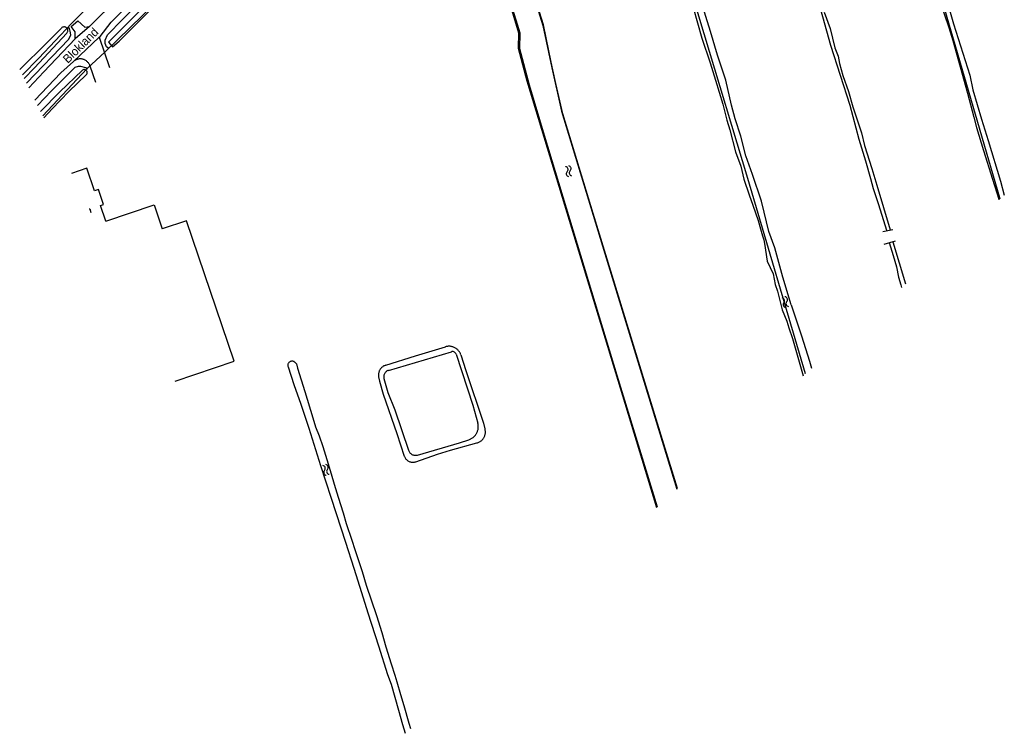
# Model space of a CAD drawing. Extents: x 123992 to 125854, y 449108 to 451911.
# Tile 3 of 175: x 125139 to 125426, y 449108 to 449316. Entities that reach past the tile are written whole.
import ezdxf
from ezdxf.enums import TextEntityAlignment as Align

# ---------------------------------------------------------------- set-up
doc = ezdxf.new("R2010")
doc.units = 0
for name, color, linetype in [('DEFAULT_117', 3, 'CONTINUOUS'), ('DEFAULT_21', 8, 'CONTINUOUS'), ('DEFAULT_4', 1, 'CONTINUOUS'), ('DEFAULT_48', 141, 'CONTINUOUS'), ('DEFAULT_7', 5, 'CONTINUOUS'), ('DEFAULT_87', 9, 'CONTINUOUS'), ('DEFAULT_99', 9, 'CONTINUOUS'), ('S05_WATER', 141, 'CONTINUOUS')]:
    doc.layers.add(name, color=color, linetype=linetype)

msp = doc.modelspace()

# ---------------------------------------------------------------- linework, layer by layer
at = {"layer": 'DEFAULT_21'}
for points in [[(125357.593, 449488.99), (125364.749, 449462.444), (125386.974, 449391.779), (125396.178, 449361.108), (125424.535, 449263.947), (125424.662, 449263.506)], [(125145.84, 449287.732), (125158.685, 449301.439), (125164.013, 449306.309), (125182.101, 449324.043), (125209.545, 449351.294), (125221.854, 449363.358), (125228.633, 449369.502)], [(125275.595, 449341.468), (125284.468, 449311.913), (125284.365, 449307.414), (125284.734, 449305.97), (125286.808, 449297.866), (125292.794, 449278.394), (125314.693, 449206.254), (125324.6, 449173.577)], [(125139.921, 449299.605), (125144.687, 449304.521), (125154.194, 449314.587), (125166.177, 449326.502), (125175.534, 449335.669), (125178.286, 449338.241)], [(125367.983, 449212.566), (125351.263, 449269.438), (125338.543, 449311.607), (125330.57, 449338.098)], [(125288.465, 449323.807), (125291.494, 449314.058), (125294.136, 449301.711), (125296.977, 449289.038), (125308.924, 449249.793), (125330.553, 449178.927)]]:
    msp.add_lwpolyline(points, dxfattribs=at)
at = {"layer": 'DEFAULT_4'}
for points in [[(125164.233, 449257.04), (125162.689, 449261.579), (125163.582, 449261.882), (125162.095, 449266.249), (125160.917, 449265.848), (125158.669, 449272.453), (125154.212, 449270.937)], [(125159.383, 449260.563), (125159.528, 449260.612), (125159.892, 449259.542)], [(125164.233, 449257.04), (125178.269, 449261.816), (125180.676, 449254.746)], [(125184.412, 449210.354), (125201.616, 449216.208), (125187.69, 449257.133), (125180.676, 449254.746)]]:
    msp.add_lwpolyline(points, dxfattribs=at)
at = {"layer": 'DEFAULT_48'}
for points in [[(125330.777, 449179.129), (125326.354, 449193.323), (125315.037, 449230.455), (125306.192, 449259.293), (125297.367, 449288.271), (125295.296, 449297.103), (125293.976, 449303.376), (125291.711, 449314.185), (125287, 449329.034), (125281.773, 449345.263), (125275.009, 449368.305), (125266.177, 449394.667), (125264.017, 449400.823), (125263.18, 449401.504), (125262.161, 449401.726), (125261.302, 449401.628), (125257.574, 449397.884), (125259.797, 449393.126), (125284.789, 449311.867), (125284.696, 449307.314), (125287.521, 449296.764), (125291.873, 449282.075), (125313.063, 449212.189), (125324.795, 449173.752)], [(125356.076, 449374.074), (125358.396, 449365.302), (125359.186, 449361.839), (125362.043, 449352.504), (125365.28, 449340.648), (125371.765, 449320.833), (125375.275, 449308.336), (125380.921, 449290.846), (125383.514, 449280.934), (125385.498, 449274.623), (125386.932, 449269.416), (125387.706, 449266.492), (125389.325, 449261.824), (125391.58, 449254.412)], [(125403.271, 449334.333), (125406.96, 449321.754), (125409.726, 449313.439), (125410.952, 449309.613), (125415.218, 449294.332), (125417.037, 449287.363), (125417.87, 449284.28), (125419.872, 449277.649), (125422.498, 449269.255), (125424.286, 449263.425), (125424.347, 449263.223)], [(125186.946, 449330.844), (125183.469, 449327.57), (125178.084, 449322.281), (125170.34, 449314.515), (125164.995, 449309.166), (125166.163, 449307.816), (125168.096, 449309.419), (125173.441, 449314.808), (125179.955, 449321.207), (125183.967, 449324.949), (125185.784, 449327.071), (125187.877, 449330.035)], [(125406.5, 449330.949), (125411.155, 449314.486), (125415.884, 449299.52), (125416.746, 449295.258), (125419.231, 449286.765), (125421.216, 449280.534), (125424.852, 449268.676), (125425.921, 449264.638)], [(125363.821, 449232.629), (125361.372, 449240.702), (125359.046, 449249.233), (125357.33, 449254.042), (125356.018, 449259.608), (125355.226, 449262.851), (125352.575, 449270.626), (125350.683, 449276.096), (125349.193, 449281.763), (125347.498, 449286.853), (125346.413, 449290.838), (125344.837, 449298.064), (125342.341, 449305.338), (125340.363, 449312.308), (125337.599, 449321.062)], [(125335.304, 449319.224), (125337.865, 449310.292), (125340.202, 449303.119), (125341.778, 449298.13), (125343.937, 449291.098), (125345.136, 449286.433), (125345.951, 449283.609), (125347.655, 449277.261), (125349.217, 449273.012), (125350.005, 449269.289)], [(125373.499, 449317.942), (125375.156, 449313.112), (125376.607, 449307.526), (125377.545, 449305.06), (125377.928, 449302.959), (125378.917, 449299.494), (125380.516, 449294.805), (125381.816, 449290.319), (125382.925, 449286.832), (125384.349, 449282.705), (125385.156, 449279.021), (125387.337, 449272.33), (125388.835, 449267.542), (125392.681, 449254.462)], [(125139.133, 449301.187), (125140.443, 449302.459), (125145.787, 449307.669), (125151.322, 449313.292)], [(125152.885, 449311.794), (125143.456, 449301.695), (125140.422, 449298.6)], [(125152.885, 449311.794), (125153.007, 449311.952), (125153.099, 449312.129), (125153.156, 449312.321), (125153.177, 449312.519), (125153.161, 449312.719), (125153.109, 449312.911), (125153.022, 449313.091), (125152.904, 449313.252), (125152.758, 449313.389), (125152.589, 449313.496), (125152.404, 449313.571), (125152.208, 449313.61), (125152.009, 449313.612), (125151.812, 449313.578), (125151.625, 449313.509), (125151.453, 449313.406), (125151.322, 449313.292)], [(125157.29, 449300.942), (125150.834, 449294.74), (125145.232, 449288.951)], [(125158.525, 449299.659), (125158.652, 449299.813), (125158.741, 449299.992), (125158.788, 449300.186), (125158.79, 449300.385), (125158.749, 449300.581), (125158.664, 449300.761), (125158.542, 449300.919), (125158.387, 449301.045), (125158.209, 449301.134), (125158.015, 449301.181), (125157.815, 449301.183), (125157.62, 449301.141), (125157.439, 449301.057), (125157.29, 449300.942)], [(125146.142, 449287.127), (125148.612, 449289.744), (125153.454, 449294.758), (125158.525, 449299.659)], [(125350.005, 449269.289), (125351.644, 449264.679), (125352.677, 449261.674), (125354.198, 449257.225), (125354.896, 449254.762), (125355.458, 449252.719), (125355.848, 449251.597), (125356.039, 449250.477), (125356.843, 449245.376), (125358.582, 449241.644), (125359.175, 449238.562), (125359.837, 449236.618), (125361.21, 449231.212), (125362.621, 449227.923), (125363.143, 449225.921), (125364.216, 449222.815)], [(125392.408, 449250.808), (125393.554, 449247.001), (125394.527, 449243.737), (125395.079, 449240.655), (125395.741, 449238.512), (125395.974, 449237.724)], [(125393.41, 449250.999), (125397.103, 449238.738)], [(125363.821, 449232.629), (125366.881, 449223.592), (125369.156, 449216.2), (125369.773, 449214.176)], [(125364.216, 449222.815), (125366.021, 449216.666), (125367.347, 449211.996)], [(125245.75, 449215.059), (125254.377, 449217.738), (125263.156, 449220.411)], [(125267.63, 449218.055), (125267.564, 449218.244), (125267.489, 449218.429), (125267.403, 449218.609), (125267.307, 449218.785), (125267.201, 449218.955), (125267.086, 449219.118), (125266.962, 449219.275), (125266.83, 449219.425), (125266.689, 449219.568), (125266.541, 449219.702), (125266.386, 449219.828), (125266.224, 449219.945), (125266.055, 449220.053), (125265.881, 449220.151), (125265.702, 449220.239), (125265.518, 449220.318), (125265.33, 449220.386), (125265.138, 449220.443), (125264.944, 449220.49), (125264.747, 449220.525), (125264.548, 449220.55), (125264.349, 449220.564), (125264.149, 449220.566), (125263.949, 449220.558), (125263.75, 449220.538), (125263.553, 449220.507), (125263.357, 449220.466), (125263.164, 449220.413), (125263.156, 449220.411)], [(125246.547, 449213.54), (125264.871, 449218.97)], [(125266.248, 449218.248), (125266.168, 449218.431), (125266.058, 449218.597), (125265.919, 449218.741), (125265.757, 449218.858), (125265.577, 449218.944), (125265.384, 449218.997), (125265.185, 449219.015), (125264.986, 449218.997), (125264.871, 449218.97)], [(125266.248, 449218.248), (125271.131, 449203.378), (125272.564, 449198.202)], [(125267.63, 449218.055), (125269.073, 449213.486), (125274.189, 449198.205), (125274.658, 449196.538)], [(125219.353, 449215.845), (125219.204, 449215.978), (125219.036, 449216.086), (125218.852, 449216.165), (125218.658, 449216.213), (125218.459, 449216.229), (125218.26, 449216.213), (125218.066, 449216.165), (125217.882, 449216.086), (125217.714, 449215.979), (125217.565, 449215.846), (125217.439, 449215.69), (125217.341, 449215.517), (125217.271, 449215.329), (125217.233, 449215.133), (125217.226, 449214.934), (125217.253, 449214.736), (125217.285, 449214.615)], [(125217.285, 449214.615), (125218.963, 449209.455), (125221.013, 449203.744), (125223.392, 449196.732), (125226.797, 449185.834), (125231.297, 449171.871), (125234.023, 449163.517), (125236.418, 449155.905), (125238.696, 449148.833), (125240.544, 449142.923), (125243.621, 449133.247), (125246.309, 449124.973), (125247.284, 449122.108), (125249.498, 449114.537), (125250.622, 449110.373), (125251.419, 449107.807)], [(125219.353, 449215.845), (125219.734, 449215.443), (125220.004, 449214.221), (125222.184, 449207.371), (125224.498, 449199.719), (125225.315, 449197.115), (125226.331, 449194.429), (125227.446, 449191.383), (125228.592, 449187.537), (125229.837, 449183.451), (125230.71, 449180.367), (125231.857, 449176.561), (125233.377, 449172.032), (125234.27, 449168.908), (125235.888, 449164.121), (125236.784, 449161.375), (125238.909, 449154.965), (125240.034, 449150.959), (125243.056, 449142.083), (125244.634, 449137.155), (125245.818, 449132.989), (125247.315, 449128.021), (125248.427, 449124.795), (125249.01, 449122.833), (125250.058, 449119.148), (125251.009, 449115.903), (125252.504, 449110.717), (125252.994, 449109.222)], [(125245.75, 449215.059), (125245.561, 449214.994), (125245.377, 449214.916), (125245.198, 449214.826), (125245.026, 449214.724), (125244.861, 449214.611), (125244.704, 449214.488), (125244.555, 449214.354), (125244.416, 449214.211), (125244.286, 449214.058), (125244.167, 449213.898), (125244.059, 449213.729), (125243.962, 449213.554), (125243.877, 449213.373), (125243.805, 449213.187), (125243.745, 449212.996), (125243.697, 449212.802), (125243.663, 449212.605), (125243.642, 449212.406), (125243.634, 449212.206), (125243.64, 449212.007), (125243.659, 449211.807), (125243.689, 449211.618)], [(125243.689, 449211.618), (125243.919, 449210.426), (125244.978, 449206.63), (125249.016, 449195.165), (125251.137, 449188.595)], [(125246.547, 449213.54), (125246.358, 449213.473), (125246.178, 449213.388), (125246.007, 449213.284), (125245.847, 449213.164), (125245.701, 449213.027), (125245.57, 449212.877), (125245.455, 449212.713), (125245.357, 449212.539), (125245.277, 449212.356), (125245.217, 449212.165), (125245.177, 449211.969), (125245.156, 449211.77), (125245.157, 449211.57), (125245.178, 449211.372), (125245.219, 449211.176), (125245.232, 449211.13)], [(125245.232, 449211.13), (125246.398, 449207.13), (125248.377, 449202.096), (125252.386, 449190.254)], [(125269.948, 449193.33), (125270.137, 449193.397), (125270.321, 449193.473), (125270.502, 449193.558), (125270.679, 449193.652), (125270.85, 449193.755), (125271.017, 449193.866), (125271.177, 449193.986), (125271.331, 449194.113), (125271.479, 449194.248), (125271.62, 449194.39), (125271.753, 449194.539), (125271.879, 449194.694), (125271.997, 449194.855), (125272.107, 449195.023), (125272.208, 449195.195), (125272.3, 449195.372), (125272.384, 449195.554), (125272.458, 449195.74), (125272.523, 449195.929), (125272.579, 449196.121), (125272.625, 449196.316), (125272.661, 449196.512), (125272.687, 449196.711), (125272.703, 449196.91), (125272.709, 449197.11), (125272.705, 449197.31), (125272.692, 449197.509), (125272.668, 449197.708), (125272.634, 449197.905), (125272.591, 449198.1), (125272.564, 449198.202)], [(125272.317, 449192.391), (125272.508, 449192.45), (125272.695, 449192.52), (125272.878, 449192.601), (125273.056, 449192.693), (125273.228, 449192.796), (125273.393, 449192.908), (125273.551, 449193.03), (125273.702, 449193.161), (125273.845, 449193.301), (125273.979, 449193.449), (125274.105, 449193.605), (125274.22, 449193.768), (125274.326, 449193.938), (125274.422, 449194.114), (125274.506, 449194.295), (125274.58, 449194.481), (125274.643, 449194.67), (125274.695, 449194.864), (125274.734, 449195.06), (125274.762, 449195.258), (125274.779, 449195.457), (125274.783, 449195.657), (125274.775, 449195.857), (125274.756, 449196.056), (125274.725, 449196.253), (125274.682, 449196.448), (125274.658, 449196.538)], [(125254.478, 449186.938), (125260.792, 449189.154), (125264.571, 449190.253), (125272.317, 449192.391)], [(125255.022, 449188.881), (125267.191, 449192.431), (125269.948, 449193.33)], [(125251.137, 449188.595), (125251.206, 449188.407), (125251.289, 449188.225), (125251.385, 449188.05), (125251.495, 449187.883), (125251.617, 449187.725), (125251.751, 449187.576), (125251.896, 449187.439), (125252.051, 449187.313), (125252.216, 449187.199), (125252.388, 449187.098), (125252.568, 449187.011), (125252.754, 449186.937), (125252.945, 449186.878), (125253.14, 449186.834), (125253.338, 449186.806), (125253.538, 449186.792), (125253.738, 449186.794), (125253.937, 449186.811), (125254.134, 449186.843), (125254.328, 449186.89), (125254.478, 449186.938)], [(125252.386, 449190.254), (125252.459, 449190.068), (125252.549, 449189.889), (125252.655, 449189.72), (125252.776, 449189.561), (125252.912, 449189.414), (125253.06, 449189.28), (125253.221, 449189.161), (125253.392, 449189.057), (125253.572, 449188.97), (125253.759, 449188.899), (125253.952, 449188.847), (125254.149, 449188.812), (125254.348, 449188.796), (125254.548, 449188.799), (125254.747, 449188.82), (125254.943, 449188.859), (125255.022, 449188.881)]]:
    msp.add_lwpolyline(points, dxfattribs=at)
at = {"layer": 'DEFAULT_7'}
for points in [[(125390.556, 449253.961), (125393.481, 449254.596)], [(125390.905, 449250.321), (125394.252, 449251.292)]]:
    msp.add_lwpolyline(points, dxfattribs=at)
at = {"layer": 'DEFAULT_87'}
for points in [[(125165.082, 449307.295), (125164.422, 449307.774), (125164.042, 449308.812), (125164.042, 449309.71), (125164.676, 449311.255), (125169.03, 449315.744), (125182.061, 449328.921), (125183.27, 449330.049), (125184.549, 449330.941), (125185.628, 449331.481), (125187.147, 449331.661), (125188.307, 449331.262), (125188.767, 449330.683)], [(125141.117, 449297.206), (125153.411, 449310.075), (125153.987, 449311.343), (125153.866, 449312.382), (125153.626, 449313.1), (125153.227, 449313.639)], [(125158.886, 449301.323), (125158.426, 449301.702), (125156.984, 449302.098), (125156.178, 449302.107), (125155.151, 449301.799), (125148.397, 449294.96), (125144.345, 449290.731)]]:
    msp.add_lwpolyline(points, dxfattribs=at)
at = {"layer": 'DEFAULT_99'}
for points in [[(125159.436, 449313.727), (125209.497, 449363.216)], [(125162.307, 449310.636), (125162.53, 449310.845), (125165.805, 449314.992), (125172.22, 449321.572), (125184.058, 449333.339), (125185.946, 449334.182)], [(125155.286, 449310.147), (125155.283, 449312.144), (125154.117, 449313.752), (125156.07, 449315.334), (125158.135, 449313.559), (125159.436, 449313.727)], [(125159.436, 449313.727), (125155.286, 449310.147)], [(125141.799, 449295.839), (125146.145, 449300.513), (125155.286, 449310.147)], [(125154.76, 449303.529), (125162.307, 449310.636)], [(125162.307, 449310.636), (125165.337, 449301.739)], [(125143.587, 449292.251), (125151.081, 449300.272), (125154.76, 449303.529)], [(125159.607, 449302.245), (125159.536, 449302.432), (125159.453, 449302.614), (125159.358, 449302.79), (125159.252, 449302.959), (125159.135, 449303.121), (125159.007, 449303.275), (125158.869, 449303.42), (125158.722, 449303.555), (125158.566, 449303.681), (125158.403, 449303.796), (125158.232, 449303.899), (125158.054, 449303.992), (125157.871, 449304.072), (125157.683, 449304.139), (125157.491, 449304.195), (125157.295, 449304.237), (125157.097, 449304.266), (125156.898, 449304.282), (125156.698, 449304.285), (125156.498, 449304.275), (125156.3, 449304.251), (125156.103, 449304.214), (125155.91, 449304.164), (125155.72, 449304.102), (125155.534, 449304.027), (125155.354, 449303.939), (125155.181, 449303.841), (125155.014, 449303.73), (125154.855, 449303.609), (125154.76, 449303.529)], [(125159.607, 449302.245), (125161.218, 449297.515)]]:
    msp.add_lwpolyline(points, dxfattribs=at)
at = {"layer": 'S05_WATER'}
for points in [[(125298.592, 449271.455), (125298.72, 449271.608), (125298.809, 449271.787), (125298.853, 449271.982), (125298.851, 449272.181), (125298.803, 449272.375), (125298.711, 449272.552), (125298.58, 449272.702), (125298.417, 449272.818), (125298.232, 449272.893), (125298.196, 449272.902)], [(125298.592, 449271.455), (125298.464, 449271.302), (125298.375, 449271.123), (125298.331, 449270.929), (125298.333, 449270.729), (125298.381, 449270.536), (125298.473, 449270.359), (125298.604, 449270.208), (125298.767, 449270.092), (125298.952, 449270.017), (125298.988, 449270.008)], [(125299.46, 449271.693), (125299.588, 449271.846), (125299.677, 449272.025), (125299.721, 449272.219), (125299.719, 449272.419), (125299.671, 449272.612), (125299.579, 449272.789), (125299.448, 449272.94), (125299.285, 449273.056), (125299.1, 449273.131), (125299.064, 449273.14)], [(125299.46, 449271.693), (125299.332, 449271.54), (125299.243, 449271.361), (125299.199, 449271.166), (125299.201, 449270.967), (125299.249, 449270.773), (125299.341, 449270.596), (125299.472, 449270.446), (125299.635, 449270.33), (125299.82, 449270.255), (125299.856, 449270.246)], [(125361.696, 449233.286), (125361.811, 449233.449), (125361.885, 449233.634), (125361.914, 449233.832), (125361.897, 449234.03), (125361.833, 449234.219), (125361.727, 449234.388), (125361.584, 449234.528), (125361.413, 449234.631), (125361.223, 449234.691), (125361.186, 449234.697)], [(125362.542, 449233.592), (125362.658, 449233.755), (125362.732, 449233.94), (125362.761, 449234.137), (125362.743, 449234.336), (125362.679, 449234.525), (125362.573, 449234.694), (125362.431, 449234.834), (125362.26, 449234.937), (125362.069, 449234.996), (125362.033, 449235.003)], [(125361.696, 449233.286), (125361.58, 449233.123), (125361.506, 449232.938), (125361.477, 449232.741), (125361.495, 449232.542), (125361.559, 449232.353), (125361.665, 449232.184), (125361.807, 449232.044), (125361.978, 449231.941), (125362.169, 449231.882), (125362.205, 449231.875)], [(125362.542, 449233.592), (125362.427, 449233.429), (125362.353, 449233.244), (125362.324, 449233.046), (125362.341, 449232.848), (125362.405, 449232.659), (125362.511, 449232.49), (125362.654, 449232.35), (125362.825, 449232.247), (125363.015, 449232.187), (125363.052, 449232.181)], [(125227.915, 449184.399), (125228.033, 449184.56), (125228.111, 449184.744), (125228.143, 449184.941), (125228.128, 449185.14), (125228.068, 449185.33), (125227.964, 449185.501), (125227.824, 449185.643), (125227.655, 449185.748), (125227.466, 449185.811), (125227.429, 449185.818)], [(125228.767, 449184.691), (125228.885, 449184.852), (125228.962, 449185.036), (125228.994, 449185.233), (125228.98, 449185.432), (125228.919, 449185.622), (125228.816, 449185.793), (125228.676, 449185.935), (125228.506, 449186.04), (125228.317, 449186.103), (125228.28, 449186.11)], [(125227.915, 449184.399), (125227.797, 449184.238), (125227.72, 449184.054), (125227.688, 449183.857), (125227.702, 449183.658), (125227.763, 449183.468), (125227.866, 449183.297), (125228.006, 449183.155), (125228.176, 449183.05), (125228.365, 449182.987), (125228.402, 449182.98)], [(125228.767, 449184.691), (125228.649, 449184.53), (125228.571, 449184.346), (125228.539, 449184.149), (125228.554, 449183.95), (125228.614, 449183.76), (125228.718, 449183.589), (125228.858, 449183.447), (125229.027, 449183.342), (125229.216, 449183.279), (125229.253, 449183.272)]]:
    msp.add_lwpolyline(points, dxfattribs=at)

# ---------------------------------------------------------------- texts
at = {"layer": 'DEFAULT_117'}
msp.add_text('Blokland', height=2.5, rotation=44.67584, dxfattribs=at).set_placement((125156.855, 449308.222), align=Align.MIDDLE_CENTER)

doc.saveas('drawing.dxf')
